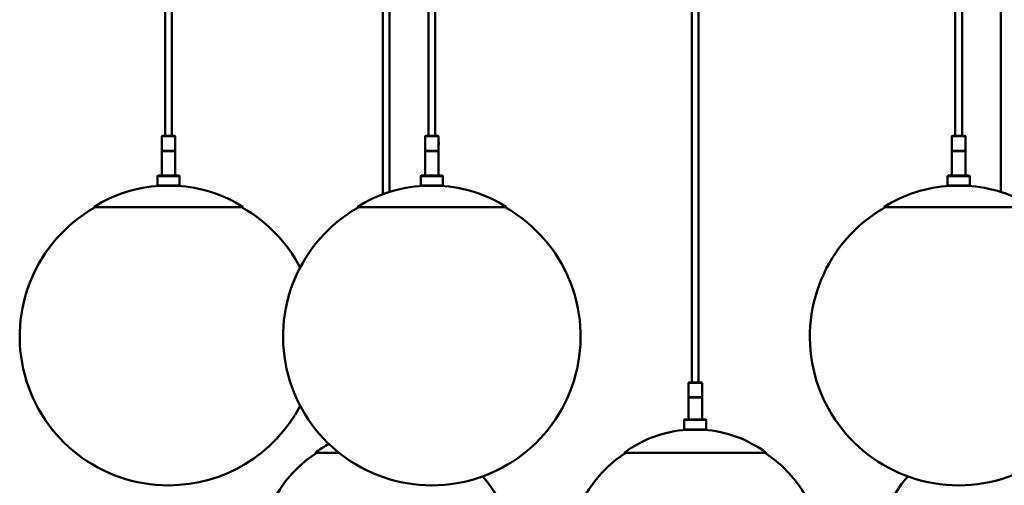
# Model space of a CAD drawing. Header units: millimetres. Extents: x 310 to 3974, y 1182 to 5139.
# Tile 17 of 22: x 2004 to 3163, y 3775 to 4323. Entities that reach past the tile are written whole.
import ezdxf

# ---------------------------------------------------------------- set-up
doc = ezdxf.new("R2010")
doc.units = ezdxf.units.MM
doc.header["$LTSCALE"] = 20
doc.layers.add('Widoczne (ISO)', color=7, linetype='Continuous', lineweight=50)

msp = doc.modelspace()

# ---------------------------------------------------------------- linework, layer by layer
at = {"layer": 'Widoczne (ISO)'}
for p, q in [((2175.1, 4724.3), (2175.1, 4186.1)), ((2183.1, 4724.3), (2183.1, 4186.1)), ((2431.4, 4724.5), (2431.4, 4117.3)), ((2439.4, 4724.5), (2439.4, 4120)), ((2485.1, 4724.3), (2485.1, 4186.1)), ((2493.1, 4724.3), (2493.1, 4186.1)), ((2795.1, 4724.5), (2795.1, 3896.1)), ((2803.1, 4724.5), (2803.1, 3896.1)), ((3105.1, 4724.3), (3105.1, 4186.1)), ((3113.1, 4724.3), (3113.1, 4186.1)), ((3158.8, 4724.5), (3158.8, 4120)), ((2171.6, 4186.1), (2171.1, 4185.6)), ((2187.1, 4185.6), (2171.1, 4185.6)), ((2171.1, 4185.6), (2171.1, 4168.6)), ((2171.6, 4186.1), (2186.6, 4186.1)), ((2186.6, 4186.1), (2187.1, 4185.6)), ((2187.1, 4185.6), (2187.1, 4168.6)), ((2481.6, 4186.1), (2481.1, 4185.6)), ((2497.1, 4185.6), (2481.1, 4185.6)), ((2481.1, 4185.6), (2481.1, 4168.6)), ((2481.6, 4186.1), (2496.6, 4186.1)), ((2496.6, 4186.1), (2497.1, 4185.6)), ((2497.1, 4185.6), (2497.1, 4168.6)), ((3101.6, 4186.1), (3101.1, 4185.6)), ((3117.1, 4185.6), (3101.1, 4185.6)), ((3101.1, 4185.6), (3101.1, 4178.6)), ((3101.6, 4186.1), (3116.6, 4186.1)), ((3116.6, 4186.1), (3117.1, 4185.6)), ((3117.1, 4185.6), (3117.1, 4168.6)), ((3101.1, 4178.6), (3101.2, 4178.6)), ((3101.1, 4177.8), (3101.2, 4177.1)), ((3101.1, 4177.8), (3101.1, 4177.8)), ((3101.1, 4177.1), (3101.1, 4177.8)), ((3101.1, 4177.1), (3101.2, 4177.1)), ((3101.1, 4176.3), (3101.1, 4177.1)), ((3101.2, 4177.1), (3101.1, 4176.3)), ((3101.1, 4176.3), (3101.1, 4176.3)), ((3101.1, 4175.6), (3101.2, 4175.5)), ((3101.1, 4175.5), (3101.1, 4168.6)), ((2171.1, 4168.6), (2187.1, 4168.6)), ((2171.6, 4168.1), (2171.1, 4168.6)), ((2187.1, 4168.1), (2171.1, 4168.1)), ((2171.1, 4139.4), (2171.1, 4168.1)), ((2186.6, 4168.1), (2187.1, 4168.6)), ((2187.1, 4139.4), (2187.1, 4168.1)), ((2481.1, 4168.6), (2497.1, 4168.6)), ((2481.6, 4168.1), (2481.1, 4168.6)), ((2497.1, 4168.1), (2481.1, 4168.1)), ((2481.1, 4139.4), (2481.1, 4168.1)), ((2496.6, 4168.1), (2497.1, 4168.6)), ((2497.1, 4139.4), (2497.1, 4168.1)), ((3101.1, 4168.6), (3117.1, 4168.6)), ((3101.6, 4168.1), (3101.1, 4168.6)), ((3117.1, 4168.1), (3101.1, 4168.1)), ((3101.1, 4139.4), (3101.1, 4168.1)), ((3116.6, 4168.1), (3117.1, 4168.6)), ((3117.1, 4139.4), (3117.1, 4168.1)), ((2166.6, 4139.4), (2166.1, 4138.9)), ((2192.1, 4138.9), (2166.1, 4138.9)), ((2166.1, 4138.9), (2166.1, 4127.9)), ((2166.6, 4139.4), (2191.6, 4139.4)), ((2191.6, 4139.4), (2192.1, 4138.9)), ((2192.1, 4138.9), (2192.1, 4127.9)), ((2476.6, 4139.4), (2476.1, 4138.9)), ((2502.1, 4138.9), (2476.1, 4138.9)), ((2476.1, 4138.9), (2476.1, 4127.9)), ((2476.6, 4139.4), (2501.6, 4139.4)), ((2501.6, 4139.4), (2502.1, 4138.9)), ((2502.1, 4138.9), (2502.1, 4127.9)), ((3096.6, 4139.4), (3096.1, 4138.9)), ((3122.1, 4138.9), (3096.1, 4138.9)), ((3096.1, 4138.9), (3096.1, 4127.9)), ((3096.6, 4139.4), (3121.6, 4139.4)), ((3121.6, 4139.4), (3122.1, 4138.9)), ((3122.1, 4138.9), (3122.1, 4127.9)), ((2166.1, 4127.9), (2192.1, 4127.9)), ((2166.6, 4127.4), (2166.1, 4127.9)), ((2191.6, 4127.4), (2166.6, 4127.4)), ((2191.6, 4127.4), (2192.1, 4127.9)), ((2476.1, 4127.9), (2502.1, 4127.9)), ((2476.6, 4127.4), (2476.1, 4127.9)), ((2501.6, 4127.4), (2476.6, 4127.4)), ((2501.6, 4127.4), (2502.1, 4127.9)), ((3096.1, 4127.9), (3122.1, 4127.9)), ((3096.6, 4127.4), (3096.1, 4127.9)), ((3121.6, 4127.4), (3096.6, 4127.4)), ((3121.6, 4127.4), (3122.1, 4127.9)), ((2267.1, 4102.4), (2091.1, 4102.4)), ((2091.8, 4101.7), (2091.1, 4102.4)), ((2266.4, 4101.7), (2267.1, 4102.4)), ((2577.1, 4102.4), (2401.1, 4102.4)), ((2401.8, 4101.7), (2401.1, 4102.4)), ((2576.4, 4101.7), (2577.1, 4102.4)), ((3197.1, 4102.4), (3021.1, 4102.4)), ((3021.8, 4101.7), (3021.1, 4102.4)), ((2791.6, 3896.1), (2791.1, 3895.6)), ((2807.1, 3895.6), (2791.1, 3895.6)), ((2791.1, 3895.6), (2791.1, 3878.6)), ((2791.6, 3896.1), (2806.6, 3896.1)), ((2806.6, 3896.1), (2807.1, 3895.6)), ((2807.1, 3895.6), (2807.1, 3878.6)), ((2791.1, 3878.6), (2807.1, 3878.6)), ((2791.6, 3878.1), (2791.1, 3878.6)), ((2807.1, 3878.1), (2791.1, 3878.1)), ((2791.1, 3852.3), (2791.1, 3878.1)), ((2806.6, 3878.1), (2807.1, 3878.6)), ((2807.1, 3852.3), (2807.1, 3878.1)), ((2786.6, 3852.3), (2786.1, 3851.8)), ((2812.1, 3851.8), (2786.1, 3851.8)), ((2786.1, 3851.8), (2786.1, 3840.8)), ((2786.6, 3852.3), (2811.6, 3852.3)), ((2811.6, 3852.3), (2812.1, 3851.8)), ((2812.1, 3851.8), (2812.1, 3840.8)), ((2786.1, 3840.8), (2812.1, 3840.8)), ((2786.6, 3840.3), (2786.1, 3840.8)), ((2811.6, 3840.3), (2786.6, 3840.3)), ((2811.6, 3840.3), (2812.1, 3840.8)), ((2379.7, 3813.3), (2351.9, 3813.3)), ((2352.5, 3812.5), (2351.9, 3813.3)), ((2882.6, 3813.3), (2715.6, 3813.3)), ((2716.2, 3812.5), (2715.6, 3813.3)), ((2882, 3812.5), (2882.6, 3813.3)), ((2179, 3774.9), (2179.2, 3774.9)), ((2489, 3774.9), (2489.2, 3774.9)), ((3109, 3774.9), (3109.2, 3774.9))]:
    msp.add_line(p, q, dxfattribs=at)
for centre, radius, start, end in [((2179.1, 3961.7), 166, 93.4536, 122.0136), ((2179.1, 3961.7), 166, 57.9864, 86.5464), ((2489.1, 3961.7), 166, 93.4536, 122.0136), ((2489.1, 3961.7), 166, 57.9864, 86.5464), ((3109.1, 3961.7), 166, 93.4536, 122.0136), ((3109.1, 3961.7), 166, 57.9864, 86.5464), ((2179, 3949.9), 175, 119.8946, 270), ((2179.2, 3949.9), 175, 27.7385, 60.1054), ((2489, 3949.9), 175, 119.8946, 270), ((2489.2, 3949.9), 175, 270, 60.1054), ((3109, 3949.9), 175, 119.8946, 270), ((3109.2, 3949.9), 175, 270, 60.1054), ((2179.2, 3949.9), 175, 270, 332.2615), ((2799.1, 3699.7), 141, 94.0669, 126.3132), ((2799.1, 3699.7), 141, 53.6868, 85.9331), ((2435.4, 3699.7), 141, 118.5503, 126.3132), ((2435.3, 3687.4), 150, 123.5031, 270), ((2799, 3687.4), 150, 123.5031, 270), ((2799.2, 3687.4), 150, 270, 56.4969), ((2435.5, 3687.4), 150, 270, 40.8266), ((3162.7, 3687.4), 150, 139.1734, 270)]:
    msp.add_arc(centre, radius, start, end, dxfattribs=at)
msp.add_ellipse((2497.1, 4177.1), major_axis=(0, -1.5), ratio=0.048793, start_param=0.130562, end_param=3.011031, dxfattribs=at)
msp.add_ellipse((3101.1, 4177.1), major_axis=(0, 1.5), ratio=0.048793, dxfattribs=at)
for points, knots in [([(3101.1, 4178.7), (3101.1, 4178.7), (3101.1, 4178.6), (3101.2, 4178.5), (3101.2, 4178.4), (3101.3, 4178.1), (3101.3, 4178), (3101.3, 4177.9)], [0.2449748, 0.2449748, 0.2449748, 0.2449748, 0.3062167, 0.3062167, 0.3674585, 0.3674585, 0.4053924, 0.4053924, 0.4053924, 0.4053924]), ([(3101.1, 4178.6), (3101.1, 4178.6), (3101.1, 4178.6), (3101.1, 4178.6), (3101.1, 4178.7), (3101.1, 4178.7)], [1.16305107, 1.16305107, 1.16305107, 1.16305107, 1.16363199, 1.16363199, 1.22487388, 1.22487388, 1.22487388, 1.22487388]), ([(3101.3, 4176.2), (3101.3, 4176.1), (3101.3, 4176), (3101.2, 4175.8), (3101.2, 4175.7), (3101.1, 4175.5), (3101.1, 4175.4), (3101.1, 4175.4)], [0.5745067, 0.5745067, 0.5745067, 0.5745067, 0.6124406, 0.6124406, 0.6736824, 0.6736824, 0.7349243, 0.7349243, 0.7349243, 0.7349243]), ([(3101.1, 4175.4), (3101.1, 4175.4), (3101.1, 4175.5), (3101.1, 4175.6), (3101.1, 4175.6), (3101.1, 4175.6)], [0.73492433, 0.73492433, 0.73492433, 0.73492433, 0.79616621, 0.79616621, 0.79674714, 0.79674714, 0.79674714, 0.79674714])]:
    msp.add_open_spline(points, degree=3, knots=knots, dxfattribs=at)

doc.saveas('drawing.dxf')
